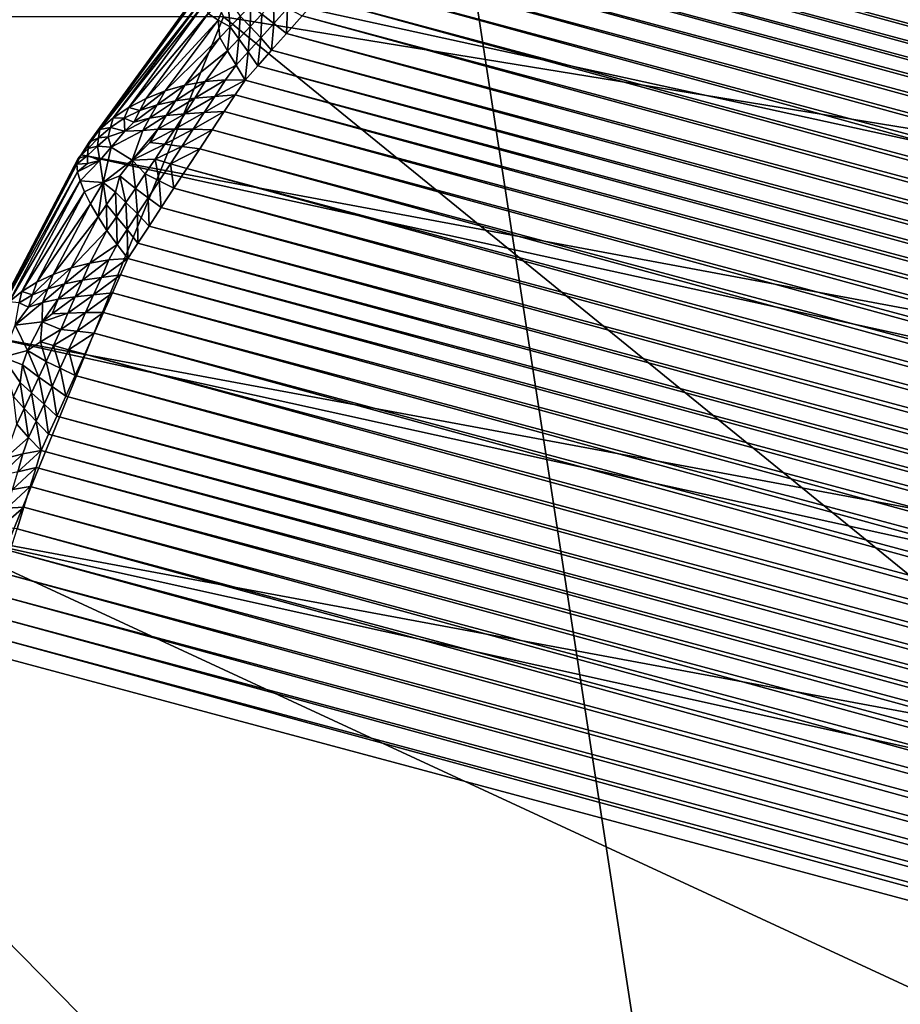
# Model space of a CAD drawing. Extents: x -0.7 to 0.7, y -0.35 to 0.35.
# Tile 67 of 226: x -0.53609 to -0.52951, y 0.20909 to 0.21644. Entities that reach past the tile are written whole.
import ezdxf

# ---------------------------------------------------------------- set-up
doc = ezdxf.new("R2010")
doc.units = 0

msp = doc.modelspace()

# ---------------------------------------------------------------- linework, layer by layer
for points in [[(-0.5154743, 0.2133568, 0.4370261), (-0.5116558, 0.225786, 0.4370126), (-0.5422043, 0.2320006, 0.4370109)], [(-0.5154743, 0.2133568, 0.4370261), (-0.5422043, 0.2320006, 0.4370109), (-0.5345671, 0.2164641, 0.4369878)], [(-0.5460228, 0.2195714, 0.4124978), (-0.5345671, 0.2288933, 0.4124964), (-0.5307486, 0.2040349, 0.4124719)], [(-0.5192928, 0.2071422, 0.4124523), (-0.5345671, 0.2288933, 0.4124964), (-0.5154743, 0.2226787, 0.4124949)], [(-0.5307486, 0.2040349, 0.4124719), (-0.5345671, 0.2288933, 0.4124964), (-0.5192928, 0.2071422, 0.4124523)], [(-0.4848692, 0.2106718, 0.3146917), (-0.5292299, 0.2205045, 0.0046948), (-0.5308188, 0.2198509, 0.0035146)], [(-0.5292299, 0.2205045, 0.0046948), (-0.5084698, 0.2138625, 0.0035146), (-0.5308188, 0.2198509, 0.0035146)], [(-0.4862601, 0.2099744, 0.3148949), (-0.5308188, 0.2198509, 0.0035146), (-0.5322827, 0.2190145, 0.0024797)], [(-0.5308188, 0.2198509, 0.0035146), (-0.5079818, 0.2125031, 0.0024797), (-0.5322827, 0.2190145, 0.0024797)], [(-0.4848692, 0.2106718, 0.3146917), (-0.5308188, 0.2198509, 0.0035146), (-0.4862601, 0.2099744, 0.3148949)], [(-0.5308188, 0.2198509, 0.0035146), (-0.5084698, 0.2138625, 0.0035146), (-0.5079818, 0.2125031, 0.0024797)], [(-0.5422043, 0.2071422, 0.4124814), (-0.5460228, 0.2195714, 0.4124978), (-0.5307486, 0.2040349, 0.4124719)], [(-0.5322827, 0.2190145, 0.0024797), (-0.5076475, 0.2114849, 0.002358), (-0.5330875, 0.218338, 0.0023365)], [(-0.4875504, 0.2090996, 0.3150731), (-0.5322827, 0.2190145, 0.0024797), (-0.5330875, 0.218338, 0.0023365)], [(-0.4862601, 0.2099744, 0.3148949), (-0.5322827, 0.2190145, 0.0024797), (-0.4875504, 0.2090996, 0.3150731)], [(-0.5322827, 0.2190145, 0.0024797), (-0.5079818, 0.2125031, 0.0024797), (-0.5076475, 0.2114849, 0.002358)], [(-0.5330875, 0.218338, 0.0023365), (-0.5347115, 0.2166993, 0.0017049), (-0.489743, 0.2068803, 0.3153427)], [(-0.5076569, 0.2114114, 0.0022363), (-0.5331777, 0.2182548, 0.0022571), (-0.5330875, 0.218338, 0.0023365)], [(-0.5076569, 0.2114114, 0.0022363), (-0.5330875, 0.218338, 0.0023365), (-0.5076475, 0.2114849, 0.002358)], [(-0.4875504, 0.2090996, 0.3150731), (-0.5330875, 0.218338, 0.0023365), (-0.488718, 0.2080623, 0.3152232)], [(-0.489743, 0.2068803, 0.3153427), (-0.488718, 0.2080623, 0.3152232), (-0.5330875, 0.218338, 0.0023365)], [(-0.5076838, 0.2113266, 0.0021092), (-0.5332521, 0.2181816, 0.0021342), (-0.5331777, 0.2182548, 0.0022571)], [(-0.5076838, 0.2113266, 0.0021092), (-0.5331777, 0.2182548, 0.0022571), (-0.5076569, 0.2114114, 0.0022363)], [(-0.5077275, 0.2112324, 0.0019796), (-0.5333164, 0.2180916, 0.0020073), (-0.5332521, 0.2181816, 0.0021342)], [(-0.5077275, 0.2112324, 0.0019796), (-0.5332521, 0.2181816, 0.0021342), (-0.5076838, 0.2113266, 0.0021092)], [(-0.507787, 0.2111312, 0.0018508), (-0.5333328, 0.2179912, 0.001842), (-0.5333164, 0.2180916, 0.0020073)], [(-0.507787, 0.2111312, 0.0018508), (-0.5333164, 0.2180916, 0.0020073), (-0.5077275, 0.2112324, 0.0019796)], [(-0.5078608, 0.2110255, 0.001726), (-0.5333649, 0.21787, 0.0017197), (-0.5333328, 0.2179912, 0.001842)], [(-0.5078608, 0.2110255, 0.001726), (-0.5333328, 0.2179912, 0.001842), (-0.507787, 0.2111312, 0.0018508)], [(-0.5079471, 0.2109179, 0.0016081), (-0.5333831, 0.2177405, 0.0016041), (-0.5333649, 0.21787, 0.0017197)], [(-0.5079471, 0.2109179, 0.0016081), (-0.5333649, 0.21787, 0.0017197), (-0.5078608, 0.2110255, 0.001726)], [(-0.5080437, 0.2108111, 0.0015003), (-0.5333871, 0.2176058, 0.001498), (-0.5333831, 0.2177405, 0.0016041)], [(-0.5080437, 0.2108111, 0.0015003), (-0.5333831, 0.2177405, 0.0016041), (-0.5079471, 0.2109179, 0.0016081)], [(-0.5081483, 0.2107077, 0.001405), (-0.5333768, 0.2174694, 0.001404), (-0.5333871, 0.2176058, 0.001498)], [(-0.5081483, 0.2107077, 0.001405), (-0.5333871, 0.2176058, 0.001498), (-0.5080437, 0.2108111, 0.0015003)], [(-0.5082583, 0.2106101, 0.0013247), (-0.5333524, 0.2173345, 0.0013244), (-0.5333768, 0.2174694, 0.001404)], [(-0.5082583, 0.2106101, 0.0013247), (-0.5333768, 0.2174694, 0.001404), (-0.5081483, 0.2107077, 0.001405)], [(-0.5083706, 0.2105177, 0.0012598), (-0.533317, 0.2172021, 0.0012598), (-0.5333524, 0.2173345, 0.0013244)], [(-0.5083706, 0.2105177, 0.0012598), (-0.5333524, 0.2173345, 0.0013244), (-0.5082583, 0.2106101, 0.0013247)], [(-0.508361, 0.2103915, 0.0012026), (-0.5334079, 0.2171028, 0.0012026), (-0.533317, 0.2172021, 0.0012598)], [(-0.508361, 0.2103915, 0.0012026), (-0.533317, 0.2172021, 0.0012598), (-0.5083706, 0.2105177, 0.0012598)], [(-0.5083504, 0.2102492, 0.0011405), (-0.5335101, 0.2169907, 0.0011405), (-0.5334079, 0.2171028, 0.0012026)], [(-0.5083504, 0.2102492, 0.0011405), (-0.5334079, 0.2171028, 0.0012026), (-0.508361, 0.2103915, 0.0012026)], [(-0.5083391, 0.2100942, 0.0010751), (-0.533621, 0.2168684, 0.0010751), (-0.5335101, 0.2169907, 0.0011405)], [(-0.5083391, 0.2100942, 0.0010751), (-0.5335101, 0.2169907, 0.0011405), (-0.5083504, 0.2102492, 0.0011405)], [(-0.5083274, 0.2099303, 0.0010082), (-0.5337379, 0.216739, 0.0010082), (-0.533621, 0.2168684, 0.0010751)], [(-0.5083274, 0.2099303, 0.0010082), (-0.533621, 0.2168684, 0.0010751), (-0.5083391, 0.2100942, 0.0010751)], [(-0.5083156, 0.2097617, 0.0009411), (-0.5338579, 0.2166057, 0.0009411), (-0.5337379, 0.216739, 0.0010082)], [(-0.5083156, 0.2097617, 0.0009411), (-0.5337379, 0.216739, 0.0010082), (-0.5083274, 0.2099303, 0.0010082)], [(-0.5347282, 0.2166888, 0.0015689), (-0.5356296, 0.2154322, 0.0011902), (-0.5347115, 0.2166993, 0.0017049)], [(-0.489743, 0.2068803, 0.3153427), (-0.5347115, 0.2166993, 0.0017049), (-0.5356296, 0.2154322, 0.0011902)], [(-0.5347282, 0.2166888, 0.0015689), (-0.5355696, 0.215529, 0.0010992), (-0.5356296, 0.2154322, 0.0011902)], [(-0.5347339, 0.2166624, 0.0014317), (-0.5355696, 0.215529, 0.0010992), (-0.5347282, 0.2166888, 0.0015689)], [(-0.5347339, 0.2166624, 0.0014317), (-0.5354897, 0.2156222, 0.0010115), (-0.5355696, 0.215529, 0.0010992)], [(-0.5346856, 0.2166461, 0.0012824), (-0.5354897, 0.2156222, 0.0010115), (-0.5347339, 0.2166624, 0.0014317)], [(-0.5346856, 0.2166461, 0.0012824), (-0.5353902, 0.2157089, 0.0009298), (-0.5354897, 0.2156222, 0.0010115)], [(-0.5347098, 0.216561, 0.0011669), (-0.5353902, 0.2157089, 0.0009298), (-0.5346856, 0.2166461, 0.0012824)], [(-0.5346068, 0.2164394, 0.0009473), (-0.5346814, 0.2164896, 0.0010453), (-0.5345362, 0.2166083, 0.0010593)], [(-0.5345176, 0.2163901, 0.000878), (-0.5346068, 0.2164394, 0.0009473), (-0.5345362, 0.2166083, 0.0010593)], [(-0.5345176, 0.2163901, 0.000878), (-0.5345362, 0.2166083, 0.0010593), (-0.5344406, 0.2164694, 0.0009148)], [(-0.5341893, 0.2164153, 0.0008582), (-0.5342808, 0.2164849, 0.0009023), (-0.5341922, 0.2165814, 0.0009467)], [(-0.5341893, 0.2164153, 0.0008582), (-0.5341922, 0.2165814, 0.0009467), (-0.5340877, 0.2165284, 0.0009113)], [(-0.508304, 0.2095923, 0.0008758), (-0.5339782, 0.2164717, 0.0008758), (-0.5338579, 0.2166057, 0.0009411)], [(-0.508304, 0.2095923, 0.0008758), (-0.5338579, 0.2166057, 0.0009411), (-0.5083156, 0.2097617, 0.0009411)], [(-0.5347098, 0.216561, 0.0011669), (-0.5352738, 0.2157871, 0.0008562), (-0.5353902, 0.2157089, 0.0009298)], [(-0.5346814, 0.2164896, 0.0010453), (-0.5352738, 0.2157871, 0.0008562), (-0.5347098, 0.216561, 0.0011669)], [(-0.5343673, 0.2163913, 0.0008582), (-0.5344406, 0.2164694, 0.0009148), (-0.5343623, 0.2165487, 0.0009493)], [(-0.5343673, 0.2163913, 0.0008582), (-0.5343623, 0.2165487, 0.0009493), (-0.5342808, 0.2164849, 0.0009023)], [(-0.5340956, 0.2163404, 0.0008137), (-0.5341893, 0.2164153, 0.0008582), (-0.5340877, 0.2165284, 0.0009113)], [(-0.5340956, 0.2163404, 0.0008137), (-0.5340877, 0.2165284, 0.0009113), (-0.5339782, 0.2164717, 0.0008758)], [(-0.5422043, 0.1978203, 0.436983), (-0.5345671, 0.2164641, 0.4369878), (-0.5460228, 0.2164641, 0.4369991)], [(-0.5422043, 0.1978203, 0.436983), (-0.5116558, 0.1978203, 0.4369946), (-0.5345671, 0.2164641, 0.4369878)], [(-0.5346814, 0.2164896, 0.0010453), (-0.5351442, 0.2158555, 0.0007915), (-0.5352738, 0.2157871, 0.0008562)], [(-0.5346068, 0.2164394, 0.0009473), (-0.5351442, 0.2158555, 0.0007915), (-0.5346814, 0.2164896, 0.0010453)], [(-0.5346068, 0.2164394, 0.0009473), (-0.5350029, 0.2159108, 0.0007391), (-0.5351442, 0.2158555, 0.0007915)], [(-0.534593, 0.2163113, 0.0008408), (-0.5350029, 0.2159108, 0.0007391), (-0.5346068, 0.2164394, 0.0009473)], [(-0.534593, 0.2163113, 0.0008408), (-0.5346068, 0.2164394, 0.0009473), (-0.5345176, 0.2163901, 0.000878)], [(-0.5116558, 0.1978203, 0.4369946), (-0.5154743, 0.2133568, 0.4370261), (-0.5345671, 0.2164641, 0.4369878)], [(-0.5344524, 0.2162997, 0.0008111), (-0.5345176, 0.2163901, 0.000878), (-0.5344406, 0.2164694, 0.0009148)], [(-0.5344524, 0.2162997, 0.0008111), (-0.5344406, 0.2164694, 0.0009148), (-0.5343673, 0.2163913, 0.0008582)], [(-0.5342871, 0.2163066, 0.0008072), (-0.5343673, 0.2163913, 0.0008582), (-0.5342808, 0.2164849, 0.0009023)], [(-0.5342871, 0.2163066, 0.0008072), (-0.5342808, 0.2164849, 0.0009023), (-0.5341893, 0.2164153, 0.0008582)], [(-0.5082928, 0.2094265, 0.0008137), (-0.5340956, 0.2163404, 0.0008137), (-0.5339782, 0.2164717, 0.0008758)], [(-0.5082928, 0.2094265, 0.0008137), (-0.5339782, 0.2164717, 0.0008758), (-0.508304, 0.2095923, 0.0008758)], [(-0.5345359, 0.2162096, 0.0007622), (-0.534593, 0.2163113, 0.0008408), (-0.5345176, 0.2163901, 0.000878)], [(-0.5345359, 0.2162096, 0.0007622), (-0.5345176, 0.2163901, 0.000878), (-0.5344524, 0.2162997, 0.0008111)], [(-0.5343812, 0.2162026, 0.0007557), (-0.5344524, 0.2162997, 0.0008111), (-0.5343673, 0.2163913, 0.0008582)], [(-0.5343812, 0.2162026, 0.0007557), (-0.5343673, 0.2163913, 0.0008582), (-0.5342871, 0.2163066, 0.0008072)], [(-0.5342073, 0.2162149, 0.0007564), (-0.5342871, 0.2163066, 0.0008072), (-0.5341893, 0.2164153, 0.0008582)], [(-0.5342073, 0.2162149, 0.0007564), (-0.5341893, 0.2164153, 0.0008582), (-0.5340956, 0.2163404, 0.0008137)], [(-0.534593, 0.2163113, 0.0008408), (-0.5348551, 0.2159534, 0.0006986), (-0.5350029, 0.2159108, 0.0007391)], [(-0.5345359, 0.2162096, 0.0007622), (-0.5348551, 0.2159534, 0.0006986), (-0.534593, 0.2163113, 0.0008408)], [(-0.534472, 0.2161028, 0.0007025), (-0.5345359, 0.2162096, 0.0007622), (-0.5344524, 0.2162997, 0.0008111)], [(-0.534472, 0.2161028, 0.0007025), (-0.5344524, 0.2162997, 0.0008111), (-0.5343812, 0.2162026, 0.0007557)], [(-0.5343107, 0.2160984, 0.0007053), (-0.5343812, 0.2162026, 0.0007557), (-0.5342871, 0.2163066, 0.0008072)], [(-0.5343107, 0.2160984, 0.0007053), (-0.5342871, 0.2163066, 0.0008072), (-0.5342073, 0.2162149, 0.0007564)], [(-0.5082824, 0.2092683, 0.0007564), (-0.5342073, 0.2162149, 0.0007564), (-0.5340956, 0.2163404, 0.0008137)], [(-0.5082824, 0.2092683, 0.0007564), (-0.5340956, 0.2163404, 0.0008137), (-0.5082928, 0.2094265, 0.0008137)], [(-0.5082729, 0.2091216, 0.0007053), (-0.5343107, 0.2160984, 0.0007053), (-0.5342073, 0.2162149, 0.0007564)], [(-0.5082729, 0.2091216, 0.0007053), (-0.5342073, 0.2162149, 0.0007564), (-0.5082824, 0.2092683, 0.0007564)], [(-0.5345359, 0.2162096, 0.0007622), (-0.5347035, 0.2159813, 0.0006718), (-0.5348551, 0.2159534, 0.0006986)], [(-0.534472, 0.2161028, 0.0007025), (-0.5347035, 0.2159813, 0.0006718), (-0.5345359, 0.2162096, 0.0007622)], [(-0.5344045, 0.2159918, 0.0006608), (-0.534472, 0.2161028, 0.0007025), (-0.5343812, 0.2162026, 0.0007557)], [(-0.5344045, 0.2159918, 0.0006608), (-0.5343812, 0.2162026, 0.0007557), (-0.5343107, 0.2160984, 0.0007053)], [(-0.534472, 0.2161028, 0.0007025), (-0.5345521, 0.2159938, 0.0006595), (-0.5347035, 0.2159813, 0.0006718)], [(-0.5344045, 0.2159918, 0.0006608), (-0.5345521, 0.2159938, 0.0006595), (-0.534472, 0.2161028, 0.0007025)], [(-0.5082648, 0.2089876, 0.0006608), (-0.5344045, 0.2159918, 0.0006608), (-0.5343107, 0.2160984, 0.0007053)], [(-0.5082648, 0.2089876, 0.0006608), (-0.5343107, 0.2160984, 0.0007053), (-0.5082729, 0.2091216, 0.0007053)], [(-0.5345521, 0.2159938, 0.0006595), (-0.5346304, 0.2158703, 0.0006277), (-0.5347801, 0.2158572, 0.0006416)], [(-0.5345521, 0.2159938, 0.0006595), (-0.5347801, 0.2158572, 0.0006416), (-0.5347035, 0.2159813, 0.0006718)], [(-0.5344045, 0.2159918, 0.0006608), (-0.5346304, 0.2158703, 0.0006277), (-0.5345521, 0.2159938, 0.0006595)], [(-0.5344045, 0.2159918, 0.0006608), (-0.5344779, 0.2158811, 0.0006196), (-0.5346304, 0.2158703, 0.0006277)], [(-0.5082698, 0.2088587, 0.0006196), (-0.5344779, 0.2158811, 0.0006196), (-0.5344045, 0.2159918, 0.0006608)], [(-0.5082698, 0.2088587, 0.0006196), (-0.5344045, 0.2159918, 0.0006608), (-0.5082648, 0.2089876, 0.0006608)], [(-0.5348551, 0.2159534, 0.0006986), (-0.5349249, 0.2158373, 0.0006643), (-0.535063, 0.215807, 0.0006965)], [(-0.5348551, 0.2159534, 0.0006986), (-0.535063, 0.215807, 0.0006965), (-0.5350029, 0.2159108, 0.0007391)], [(-0.5347035, 0.2159813, 0.0006718), (-0.5347801, 0.2158572, 0.0006416), (-0.5349249, 0.2158373, 0.0006643)], [(-0.5347035, 0.2159813, 0.0006718), (-0.5349249, 0.2158373, 0.0006643), (-0.5348551, 0.2159534, 0.0006986)], [(-0.5352738, 0.2157871, 0.0008562), (-0.5351442, 0.2158555, 0.0007915), (-0.5351927, 0.2157647, 0.0007372)], [(-0.5350029, 0.2159108, 0.0007391), (-0.535063, 0.215807, 0.0006965), (-0.5351927, 0.2157647, 0.0007372)], [(-0.5350029, 0.2159108, 0.0007391), (-0.5351927, 0.2157647, 0.0007372), (-0.5351442, 0.2158555, 0.0007915)], [(-0.5347801, 0.2158572, 0.0006416), (-0.5348563, 0.2157399, 0.0006037), (-0.5349936, 0.2157283, 0.0006244)], [(-0.5347801, 0.2158572, 0.0006416), (-0.5349936, 0.2157283, 0.0006244), (-0.5349249, 0.2158373, 0.0006643)], [(-0.5346304, 0.2158703, 0.0006277), (-0.5347105, 0.2157485, 0.0005882), (-0.5348563, 0.2157399, 0.0006037)], [(-0.5346304, 0.2158703, 0.0006277), (-0.5348563, 0.2157399, 0.0006037), (-0.5347801, 0.2158572, 0.0006416)], [(-0.5344779, 0.2158811, 0.0006196), (-0.5345604, 0.2157566, 0.0005755), (-0.5347105, 0.2157485, 0.0005882)], [(-0.5344779, 0.2158811, 0.0006196), (-0.5347105, 0.2157485, 0.0005882), (-0.5346304, 0.2158703, 0.0006277)], [(-0.5082756, 0.2087136, 0.0005755), (-0.5345604, 0.2157566, 0.0005755), (-0.5344779, 0.2158811, 0.0006196)], [(-0.5082756, 0.2087136, 0.0005755), (-0.5344779, 0.2158811, 0.0006196), (-0.5082698, 0.2088587, 0.0006196)], [(-0.5353902, 0.2157089, 0.0009298), (-0.5352738, 0.2157871, 0.0008562), (-0.5353082, 0.2157068, 0.0007889)], [(-0.5352738, 0.2157871, 0.0008562), (-0.5351927, 0.2157647, 0.0007372), (-0.5353082, 0.2157068, 0.0007889)], [(-0.535063, 0.215807, 0.0006965), (-0.5351205, 0.2157084, 0.0006515), (-0.5352365, 0.2156769, 0.0006842)], [(-0.535063, 0.215807, 0.0006965), (-0.5352365, 0.2156769, 0.0006842), (-0.5351927, 0.2157647, 0.0007372)], [(-0.5349249, 0.2158373, 0.0006643), (-0.5349936, 0.2157283, 0.0006244), (-0.5351205, 0.2157084, 0.0006515)], [(-0.5349249, 0.2158373, 0.0006643), (-0.5351205, 0.2157084, 0.0006515), (-0.535063, 0.215807, 0.0006965)], [(-0.5354897, 0.2156222, 0.0010115), (-0.5353902, 0.2157089, 0.0009298), (-0.5354111, 0.2156382, 0.0008484)], [(-0.5353902, 0.2157089, 0.0009298), (-0.5353082, 0.2157068, 0.0007889), (-0.5354111, 0.2156382, 0.0008484)], [(-0.5354111, 0.2156382, 0.0008484), (-0.5353082, 0.2157068, 0.0007889), (-0.5353049, 0.2156113, 0.0006796)], [(-0.5353082, 0.2157068, 0.0007889), (-0.5351927, 0.2157647, 0.0007372), (-0.5352365, 0.2156769, 0.0006842)], [(-0.5353082, 0.2157068, 0.0007889), (-0.5352365, 0.2156769, 0.0006842), (-0.5353049, 0.2156113, 0.0006796)], [(-0.5351205, 0.2157084, 0.0006515), (-0.5351703, 0.2156161, 0.0006083), (-0.5353049, 0.2156113, 0.0006796)], [(-0.5351205, 0.2157084, 0.0006515), (-0.5353049, 0.2156113, 0.0006796), (-0.5352365, 0.2156769, 0.0006842)], [(-0.5349936, 0.2157283, 0.0006244), (-0.5350575, 0.2156248, 0.0005839), (-0.5351703, 0.2156161, 0.0006083)], [(-0.5349936, 0.2157283, 0.0006244), (-0.5351703, 0.2156161, 0.0006083), (-0.5351205, 0.2157084, 0.0006515)], [(-0.5348563, 0.2157399, 0.0006037), (-0.5349311, 0.2156259, 0.000563), (-0.5350575, 0.2156248, 0.0005839)], [(-0.5348563, 0.2157399, 0.0006037), (-0.5350575, 0.2156248, 0.0005839), (-0.5349936, 0.2157283, 0.0006244)], [(-0.5347105, 0.2157485, 0.0005882), (-0.5347931, 0.2156242, 0.0005455), (-0.5349311, 0.2156259, 0.000563)], [(-0.5347105, 0.2157485, 0.0005882), (-0.5349311, 0.2156259, 0.000563), (-0.5348563, 0.2157399, 0.0006037)], [(-0.5345604, 0.2157566, 0.0005755), (-0.5346499, 0.2156211, 0.0005298), (-0.5347931, 0.2156242, 0.0005455)], [(-0.5345604, 0.2157566, 0.0005755), (-0.5347931, 0.2156242, 0.0005455), (-0.5347105, 0.2157485, 0.0005882)], [(-0.508282, 0.2085558, 0.0005298), (-0.5346499, 0.2156211, 0.0005298), (-0.5345604, 0.2157566, 0.0005755)], [(-0.508282, 0.2085558, 0.0005298), (-0.5345604, 0.2157566, 0.0005755), (-0.5082756, 0.2087136, 0.0005755)], [(-0.5354897, 0.2156222, 0.0010115), (-0.5354111, 0.2156382, 0.0008484), (-0.5354997, 0.2155611, 0.0009148)], [(-0.5354997, 0.2155611, 0.0009148), (-0.5354111, 0.2156382, 0.0008484), (-0.5354289, 0.2155676, 0.0007693)], [(-0.5354111, 0.2156382, 0.0008484), (-0.5353049, 0.2156113, 0.0006796), (-0.5354289, 0.2155676, 0.0007693)], [(-0.5350575, 0.2156248, 0.0005839), (-0.5351177, 0.2155254, 0.0005461), (-0.535249, 0.2153945, 0.0005143)], [(-0.5350575, 0.2156248, 0.0005839), (-0.535249, 0.2153945, 0.0005143), (-0.5351703, 0.2156161, 0.0006083)], [(-0.5349311, 0.2156259, 0.000563), (-0.5350049, 0.2155125, 0.0005233), (-0.5351177, 0.2155254, 0.0005461)], [(-0.5349311, 0.2156259, 0.000563), (-0.5351177, 0.2155254, 0.0005461), (-0.5350575, 0.2156248, 0.0005839)], [(-0.5347931, 0.2156242, 0.0005455), (-0.5350049, 0.2155125, 0.0005233), (-0.5349311, 0.2156259, 0.000563)], [(-0.5347931, 0.2156242, 0.0005455), (-0.5348777, 0.2154962, 0.0005028), (-0.5350049, 0.2155125, 0.0005233)], [(-0.5346499, 0.2156211, 0.0005298), (-0.5348777, 0.2154962, 0.0005028), (-0.5347931, 0.2156242, 0.0005455)], [(-0.5355696, 0.215529, 0.0010992), (-0.5354997, 0.2155611, 0.0009148), (-0.5355772, 0.215481, 0.0009857)], [(-0.5355772, 0.215481, 0.0009857), (-0.5354997, 0.2155611, 0.0009148), (-0.5355088, 0.2154989, 0.0008197)], [(-0.5355696, 0.215529, 0.0010992), (-0.5354897, 0.2156222, 0.0010115), (-0.5354997, 0.2155611, 0.0009148)], [(-0.5354997, 0.2155611, 0.0009148), (-0.5354289, 0.2155676, 0.0007693), (-0.5355088, 0.2154989, 0.0008197)], [(-0.5355088, 0.2154989, 0.0008197), (-0.5354289, 0.2155676, 0.0007693), (-0.535405, 0.2154914, 0.000652)], [(-0.5354289, 0.2155676, 0.0007693), (-0.5353049, 0.2156113, 0.0006796), (-0.535405, 0.2154914, 0.000652)], [(-0.5351703, 0.2156161, 0.0006083), (-0.535249, 0.2153945, 0.0005143), (-0.535405, 0.2154914, 0.000652)], [(-0.5351703, 0.2156161, 0.0006083), (-0.535405, 0.2154914, 0.000652), (-0.5353049, 0.2156113, 0.0006796)], [(-0.5346499, 0.2156211, 0.0005298), (-0.5347442, 0.2154779, 0.0004836), (-0.5348777, 0.2154962, 0.0005028)], [(-0.5082889, 0.2083893, 0.0004836), (-0.5347442, 0.2154779, 0.0004836), (-0.5346499, 0.2156211, 0.0005298)], [(-0.5082889, 0.2083893, 0.0004836), (-0.5346499, 0.2156211, 0.0005298), (-0.508282, 0.2085558, 0.0005298)], [(-0.5356296, 0.2154322, 0.0011902), (-0.5355772, 0.215481, 0.0009857), (-0.535652, 0.2154052, 0.0010583)], [(-0.535652, 0.2154052, 0.0010583), (-0.5355772, 0.215481, 0.0009857), (-0.5355836, 0.2154286, 0.0008735)], [(-0.5356296, 0.2154322, 0.0011902), (-0.5355696, 0.215529, 0.0010992), (-0.5355772, 0.215481, 0.0009857)], [(-0.5355772, 0.215481, 0.0009857), (-0.5355088, 0.2154989, 0.0008197), (-0.5355836, 0.2154286, 0.0008735)], [(-0.5355836, 0.2154286, 0.0008735), (-0.5355088, 0.2154989, 0.0008197), (-0.5354897, 0.21539, 0.0006499)], [(-0.5355088, 0.2154989, 0.0008197), (-0.535405, 0.2154914, 0.000652), (-0.5354897, 0.21539, 0.0006499)], [(-0.5354658, 0.2152264, 0.0005123), (-0.5354897, 0.21539, 0.0006499), (-0.535405, 0.2154914, 0.000652)], [(-0.5354658, 0.2152264, 0.0005123), (-0.535405, 0.2154914, 0.000652), (-0.535249, 0.2153945, 0.0005143)], [(-0.5350049, 0.2155125, 0.0005233), (-0.535249, 0.2153945, 0.0005143), (-0.5351177, 0.2155254, 0.0005461)], [(-0.5350049, 0.2155125, 0.0005233), (-0.5350782, 0.2154002, 0.0004865), (-0.535249, 0.2153945, 0.0005143)], [(-0.5348777, 0.2154962, 0.0005028), (-0.5350782, 0.2154002, 0.0004865), (-0.5350049, 0.2155125, 0.0005233)], [(-0.5348777, 0.2154962, 0.0005028), (-0.534963, 0.2153668, 0.0004618), (-0.5350782, 0.2154002, 0.0004865)], [(-0.5347442, 0.2154779, 0.0004836), (-0.534963, 0.2153668, 0.0004618), (-0.5348777, 0.2154962, 0.0005028)], [(-0.5347442, 0.2154779, 0.0004836), (-0.534841, 0.2153308, 0.0004379), (-0.534963, 0.2153668, 0.0004618)], [(-0.5082961, 0.2082181, 0.0004379), (-0.534841, 0.2153308, 0.0004379), (-0.5347442, 0.2154779, 0.0004836)], [(-0.5082961, 0.2082181, 0.0004379), (-0.5347442, 0.2154779, 0.0004836), (-0.5082889, 0.2083893, 0.0004836)], [(-0.535652, 0.2154052, 0.0010583), (-0.5363392, 0.2140793, 0.0008816), (-0.5356296, 0.2154322, 0.0011902)], [(-0.4906078, 0.2055738, 0.3154296), (-0.5356296, 0.2154322, 0.0011902), (-0.5363392, 0.2140793, 0.0008816)], [(-0.535652, 0.2154052, 0.0010583), (-0.536302, 0.2141672, 0.0007768), (-0.5363392, 0.2140793, 0.0008816)], [(-0.5356615, 0.2153637, 0.0009272), (-0.536302, 0.2141672, 0.0007768), (-0.535652, 0.2154052, 0.0010583)], [(-0.535652, 0.2154052, 0.0010583), (-0.5355836, 0.2154286, 0.0008735), (-0.5356615, 0.2153637, 0.0009272)], [(-0.5356615, 0.2153637, 0.0009272), (-0.5355836, 0.2154286, 0.0008735), (-0.5355836, 0.2153693, 0.0007646)], [(-0.489743, 0.2068803, 0.3153427), (-0.5356296, 0.2154322, 0.0011902), (-0.4906078, 0.2055738, 0.3154296)], [(-0.5355836, 0.2154286, 0.0008735), (-0.5354897, 0.21539, 0.0006499), (-0.5355836, 0.2153693, 0.0007646)], [(-0.5356615, 0.2153637, 0.0009272), (-0.5362449, 0.2142534, 0.0006755), (-0.536302, 0.2141672, 0.0007768)], [(-0.5356568, 0.2153075, 0.0008002), (-0.5362449, 0.2142534, 0.0006755), (-0.5356615, 0.2153637, 0.0009272)], [(-0.5356615, 0.2153637, 0.0009272), (-0.5355836, 0.2153693, 0.0007646), (-0.5356568, 0.2153075, 0.0008002)], [(-0.5356568, 0.2153075, 0.0008002), (-0.5355836, 0.2153693, 0.0007646), (-0.5354897, 0.21539, 0.0006499)], [(-0.5356568, 0.2153075, 0.0008002), (-0.5354897, 0.21539, 0.0006499), (-0.5356377, 0.215238, 0.0006805)], [(-0.5356377, 0.215238, 0.0006805), (-0.5354897, 0.21539, 0.0006499), (-0.5354658, 0.2152264, 0.0005123)], [(-0.535249, 0.2153945, 0.0005143), (-0.5353419, 0.2152759, 0.000488), (-0.5354658, 0.2152264, 0.0005123)], [(-0.5352241, 0.2151821, 0.0004255), (-0.5353419, 0.2152759, 0.000488), (-0.535249, 0.2153945, 0.0005143)], [(-0.5351515, 0.2152902, 0.0004549), (-0.535249, 0.2153945, 0.0005143), (-0.5350782, 0.2154002, 0.0004865)], [(-0.5352241, 0.2151821, 0.0004255), (-0.535249, 0.2153945, 0.0005143), (-0.5351515, 0.2152902, 0.0004549)], [(-0.5350474, 0.2152386, 0.0004243), (-0.5351515, 0.2152902, 0.0004549), (-0.5350782, 0.2154002, 0.0004865)], [(-0.5350474, 0.2152386, 0.0004243), (-0.5350782, 0.2154002, 0.0004865), (-0.534963, 0.2153668, 0.0004618)], [(-0.534938, 0.2151831, 0.000394), (-0.5350474, 0.2152386, 0.0004243), (-0.534963, 0.2153668, 0.0004618)], [(-0.534938, 0.2151831, 0.000394), (-0.534963, 0.2153668, 0.0004618), (-0.534841, 0.2153308, 0.0004379)], [(-0.5083034, 0.2080464, 0.000394), (-0.534938, 0.2151831, 0.000394), (-0.534841, 0.2153308, 0.0004379)], [(-0.5083034, 0.2080464, 0.000394), (-0.534841, 0.2153308, 0.0004379), (-0.5082961, 0.2082181, 0.0004379)], [(-0.5356568, 0.2153075, 0.0008002), (-0.5361678, 0.2143358, 0.0005806), (-0.5362449, 0.2142534, 0.0006755)], [(-0.5356377, 0.215238, 0.0006805), (-0.5361678, 0.2143358, 0.0005806), (-0.5356568, 0.2153075, 0.0008002)], [(-0.5353743, 0.2151544, 0.0004427), (-0.5354658, 0.2152264, 0.0005123), (-0.5353419, 0.2152759, 0.000488)], [(-0.5352958, 0.2150761, 0.0003959), (-0.5353743, 0.2151544, 0.0004427), (-0.5353419, 0.2152759, 0.000488)], [(-0.5352958, 0.2150761, 0.0003959), (-0.5353419, 0.2152759, 0.000488), (-0.5352241, 0.2151821, 0.0004255)], [(-0.5351298, 0.2151132, 0.0003892), (-0.5352241, 0.2151821, 0.0004255), (-0.5351515, 0.2152902, 0.0004549)], [(-0.5351298, 0.2151132, 0.0003892), (-0.5351515, 0.2152902, 0.0004549), (-0.5350474, 0.2152386, 0.0004243)], [(-0.5356377, 0.215238, 0.0006805), (-0.5360726, 0.2144122, 0.0004945), (-0.5361678, 0.2143358, 0.0005806)], [(-0.5356061, 0.2151577, 0.0005703), (-0.5360726, 0.2144122, 0.0004945), (-0.5356377, 0.215238, 0.0006805)], [(-0.5356377, 0.215238, 0.0006805), (-0.5354658, 0.2152264, 0.0005123), (-0.5356061, 0.2151577, 0.0005703)], [(-0.5355606, 0.2150671, 0.000474), (-0.5356061, 0.2151577, 0.0005703), (-0.5354658, 0.2152264, 0.0005123)], [(-0.5355042, 0.2149699, 0.0003922), (-0.5355606, 0.2150671, 0.000474), (-0.5354658, 0.2152264, 0.0005123)], [(-0.5355042, 0.2149699, 0.0003922), (-0.5354658, 0.2152264, 0.0005123), (-0.53544, 0.2150622, 0.0004177)], [(-0.53544, 0.2150622, 0.0004177), (-0.5354658, 0.2152264, 0.0005123), (-0.5353743, 0.2151544, 0.0004427)], [(-0.5352096, 0.2149922, 0.0003552), (-0.5352958, 0.2150761, 0.0003959), (-0.5352241, 0.2151821, 0.0004255)], [(-0.5352096, 0.2149922, 0.0003552), (-0.5352241, 0.2151821, 0.0004255), (-0.5351298, 0.2151132, 0.0003892)], [(-0.5350326, 0.2150387, 0.0003529), (-0.5351298, 0.2151132, 0.0003892), (-0.5350474, 0.2152386, 0.0004243)], [(-0.5350326, 0.2150387, 0.0003529), (-0.5350474, 0.2152386, 0.0004243), (-0.534938, 0.2151831, 0.000394)], [(-0.5083106, 0.2078786, 0.0003528), (-0.5350326, 0.2150387, 0.0003529), (-0.534938, 0.2151831, 0.000394)], [(-0.5083106, 0.2078786, 0.0003528), (-0.534938, 0.2151831, 0.000394), (-0.5083034, 0.2080464, 0.000394)], [(-0.5356061, 0.2151577, 0.0005703), (-0.5359626, 0.2144813, 0.0004185), (-0.5360726, 0.2144122, 0.0004945)], [(-0.5355606, 0.2150671, 0.000474), (-0.5359626, 0.2144813, 0.0004185), (-0.5356061, 0.2151577, 0.0005703)], [(-0.5353671, 0.2149714, 0.0003629), (-0.53544, 0.2150622, 0.0004177), (-0.5353743, 0.2151544, 0.0004427)], [(-0.5353671, 0.2149714, 0.0003629), (-0.5353743, 0.2151544, 0.0004427), (-0.5352958, 0.2150761, 0.0003959)], [(-0.5351227, 0.214901, 0.0003155), (-0.5352096, 0.2149922, 0.0003552), (-0.5351298, 0.2151132, 0.0003892)], [(-0.5351227, 0.214901, 0.0003155), (-0.5351298, 0.2151132, 0.0003892), (-0.5350326, 0.2150387, 0.0003529)], [(-0.5355606, 0.2150671, 0.000474), (-0.5358386, 0.2145401, 0.0003562), (-0.5359626, 0.2144813, 0.0004185)], [(-0.5355042, 0.2149699, 0.0003922), (-0.5358386, 0.2145401, 0.0003562), (-0.5355606, 0.2150671, 0.000474)], [(-0.5354375, 0.2148678, 0.0003277), (-0.5355042, 0.2149699, 0.0003922), (-0.53544, 0.2150622, 0.0004177)], [(-0.5354375, 0.2148678, 0.0003277), (-0.53544, 0.2150622, 0.0004177), (-0.5353671, 0.2149714, 0.0003629)], [(-0.535287, 0.2148758, 0.00032), (-0.5353671, 0.2149714, 0.0003629), (-0.5352958, 0.2150761, 0.0003959)], [(-0.535287, 0.2148758, 0.00032), (-0.5352958, 0.2150761, 0.0003959), (-0.5352096, 0.2149922, 0.0003552)], [(-0.5083176, 0.2077186, 0.0003155), (-0.5351227, 0.214901, 0.0003155), (-0.5350326, 0.2150387, 0.0003529)], [(-0.5083176, 0.2077186, 0.0003155), (-0.5350326, 0.2150387, 0.0003529), (-0.5083106, 0.2078786, 0.0003528)], [(-0.5355042, 0.2149699, 0.0003922), (-0.5357056, 0.2145886, 0.0003072), (-0.5358386, 0.2145401, 0.0003562)], [(-0.5354375, 0.2148678, 0.0003277), (-0.5357056, 0.2145886, 0.0003072), (-0.5355042, 0.2149699, 0.0003922)], [(-0.5353621, 0.2147634, 0.0002825), (-0.5354375, 0.2148678, 0.0003277), (-0.5353671, 0.2149714, 0.0003629)], [(-0.5353621, 0.2147634, 0.0002825), (-0.5353671, 0.2149714, 0.0003629), (-0.535287, 0.2148758, 0.00032)], [(-0.535206, 0.2147735, 0.000283), (-0.535287, 0.2148758, 0.00032), (-0.5352096, 0.2149922, 0.0003552)], [(-0.535206, 0.2147735, 0.000283), (-0.5352096, 0.2149922, 0.0003552), (-0.5351227, 0.214901, 0.0003155)], [(-0.5083242, 0.2075705, 0.000283), (-0.535206, 0.2147735, 0.000283), (-0.5351227, 0.214901, 0.0003155)], [(-0.5083242, 0.2075705, 0.000283), (-0.5351227, 0.214901, 0.0003155), (-0.5083176, 0.2077186, 0.0003155)], [(-0.5354375, 0.2148678, 0.0003277), (-0.5355659, 0.2146249, 0.0002739), (-0.5357056, 0.2145886, 0.0003072)], [(-0.5353621, 0.2147634, 0.0002825), (-0.5355659, 0.2146249, 0.0002739), (-0.5354375, 0.2148678, 0.0003277)], [(-0.5352809, 0.2146581, 0.0002556), (-0.5353621, 0.2147634, 0.0002825), (-0.535287, 0.2148758, 0.00032)], [(-0.5352809, 0.2146581, 0.0002556), (-0.535287, 0.2148758, 0.00032), (-0.535206, 0.2147735, 0.000283)], [(-0.5353621, 0.2147634, 0.0002825), (-0.5354232, 0.2146478, 0.000257), (-0.5355659, 0.2146249, 0.0002739)], [(-0.5352809, 0.2146581, 0.0002556), (-0.5354232, 0.2146478, 0.000257), (-0.5353621, 0.2147634, 0.0002825)], [(-0.5083303, 0.2074367, 0.0002556), (-0.5352809, 0.2146581, 0.0002556), (-0.535206, 0.2147735, 0.000283)], [(-0.5083303, 0.2074367, 0.0002556), (-0.535206, 0.2147735, 0.000283), (-0.5083242, 0.2075705, 0.000283)], [(-0.5355659, 0.2146249, 0.0002739), (-0.5356194, 0.2144959, 0.0002629), (-0.5357536, 0.2144688, 0.0002913)], [(-0.5355659, 0.2146249, 0.0002739), (-0.5357536, 0.2144688, 0.0002913), (-0.5357056, 0.2145886, 0.0003072)], [(-0.5354232, 0.2146478, 0.000257), (-0.5354791, 0.2145175, 0.000244), (-0.5356194, 0.2144959, 0.0002629)], [(-0.5354232, 0.2146478, 0.000257), (-0.5356194, 0.2144959, 0.0002629), (-0.5355659, 0.2146249, 0.0002739)], [(-0.5352809, 0.2146581, 0.0002556), (-0.5353354, 0.214538, 0.0002312), (-0.5354791, 0.2145175, 0.000244)], [(-0.5352809, 0.2146581, 0.0002556), (-0.5354791, 0.2145175, 0.000244), (-0.5354232, 0.2146478, 0.000257)], [(-0.5083501, 0.2073073, 0.0002312), (-0.5353354, 0.214538, 0.0002312), (-0.5352809, 0.2146581, 0.0002556)], [(-0.5083501, 0.2073073, 0.0002312), (-0.5352809, 0.2146581, 0.0002556), (-0.5083303, 0.2074367, 0.0002556)], [(-0.5358386, 0.2145401, 0.0003562), (-0.5358794, 0.2144328, 0.0003303), (-0.5359948, 0.2143863, 0.0003791)], [(-0.5358386, 0.2145401, 0.0003562), (-0.5359948, 0.2143863, 0.0003791), (-0.5359626, 0.2144813, 0.0004185)], [(-0.5357056, 0.2145886, 0.0003072), (-0.5357536, 0.2144688, 0.0002913), (-0.5358794, 0.2144328, 0.0003303)], [(-0.5357056, 0.2145886, 0.0003072), (-0.5358794, 0.2144328, 0.0003303), (-0.5358386, 0.2145401, 0.0003562)], [(-0.5353354, 0.214538, 0.0002312), (-0.5353964, 0.214403, 0.0002059), (-0.5355375, 0.2143877, 0.0002232)], [(-0.5353354, 0.214538, 0.0002312), (-0.5355375, 0.2143877, 0.0002232), (-0.5354791, 0.2145175, 0.000244)], [(-0.5083723, 0.2071619, 0.0002059), (-0.5353964, 0.214403, 0.0002059), (-0.5353354, 0.214538, 0.0002312)], [(-0.5083723, 0.2071619, 0.0002059), (-0.5353354, 0.214538, 0.0002312), (-0.5083501, 0.2073073, 0.0002312)], [(-0.5360726, 0.2144122, 0.0004945), (-0.5359626, 0.2144813, 0.0004185), (-0.5359948, 0.2143863, 0.0003791)], [(-0.5357536, 0.2144688, 0.0002913), (-0.5358022, 0.2143546, 0.0002687), (-0.535919, 0.2143298, 0.0003011)], [(-0.5357536, 0.2144688, 0.0002913), (-0.535919, 0.2143298, 0.0003011), (-0.5358794, 0.2144328, 0.0003303)], [(-0.5356194, 0.2144959, 0.0002629), (-0.5356742, 0.2143722, 0.0002433), (-0.5358022, 0.2143546, 0.0002687)], [(-0.5356194, 0.2144959, 0.0002629), (-0.5358022, 0.2143546, 0.0002687), (-0.5357536, 0.2144688, 0.0002913)], [(-0.5354791, 0.2145175, 0.000244), (-0.5355375, 0.2143877, 0.0002232), (-0.5356742, 0.2143722, 0.0002433)], [(-0.5354791, 0.2145175, 0.000244), (-0.5356742, 0.2143722, 0.0002433), (-0.5356194, 0.2144959, 0.0002629)], [(-0.5361678, 0.2143358, 0.0005806), (-0.5360726, 0.2144122, 0.0004945), (-0.536094, 0.2143264, 0.0004407)], [(-0.5360726, 0.2144122, 0.0004945), (-0.5359948, 0.2143863, 0.0003791), (-0.536094, 0.2143264, 0.0004407)], [(-0.536094, 0.2143264, 0.0004407), (-0.5359948, 0.2143863, 0.0003791), (-0.5360234, 0.214294, 0.0003406)], [(-0.5358794, 0.2144328, 0.0003303), (-0.535919, 0.2143298, 0.0003011), (-0.5360234, 0.214294, 0.0003406)], [(-0.5358794, 0.2144328, 0.0003303), (-0.5360234, 0.214294, 0.0003406), (-0.5359948, 0.2143863, 0.0003791)], [(-0.5356742, 0.2143722, 0.0002433), (-0.5357286, 0.214251, 0.0002204), (-0.5358476, 0.2142453, 0.0002445)], [(-0.5356742, 0.2143722, 0.0002433), (-0.5358476, 0.2142453, 0.0002445), (-0.5358022, 0.2143546, 0.0002687)], [(-0.5355375, 0.2143877, 0.0002232), (-0.5355983, 0.2142543, 0.0001996), (-0.5357286, 0.214251, 0.0002204)], [(-0.5355375, 0.2143877, 0.0002232), (-0.5357286, 0.214251, 0.0002204), (-0.5356742, 0.2143722, 0.0002433)], [(-0.5353964, 0.214403, 0.0002059), (-0.5354626, 0.2142564, 0.0001806), (-0.5355983, 0.2142543, 0.0001996)], [(-0.5353964, 0.214403, 0.0002059), (-0.5355983, 0.2142543, 0.0001996), (-0.5355375, 0.2143877, 0.0002232)], [(-0.5083965, 0.2070041, 0.0001806), (-0.5354626, 0.2142564, 0.0001806), (-0.5353964, 0.214403, 0.0002059)], [(-0.5083965, 0.2070041, 0.0001806), (-0.5353964, 0.214403, 0.0002059), (-0.5083723, 0.2071619, 0.0002059)], [(-0.535919, 0.2143298, 0.0003011), (-0.5359216, 0.2141858, 0.0002474), (-0.5361224, 0.2141615, 0.0003403)], [(-0.535919, 0.2143298, 0.0003011), (-0.5361224, 0.2141615, 0.0003403), (-0.5360234, 0.214294, 0.0003406)], [(-0.536094, 0.2143264, 0.0004407), (-0.5360234, 0.214294, 0.0003406), (-0.5361224, 0.2141615, 0.0003403)], [(-0.5358022, 0.2143546, 0.0002687), (-0.5358476, 0.2142453, 0.0002445), (-0.5359216, 0.2141858, 0.0002474)], [(-0.5358022, 0.2143546, 0.0002687), (-0.5359216, 0.2141858, 0.0002474), (-0.535919, 0.2143298, 0.0003011)], [(-0.5357286, 0.214251, 0.0002204), (-0.5357825, 0.2141296, 0.0001982), (-0.5359216, 0.2141858, 0.0002474)], [(-0.5357286, 0.214251, 0.0002204), (-0.5359216, 0.2141858, 0.0002474), (-0.5358476, 0.2142453, 0.0002445)], [(-0.5355983, 0.2142543, 0.0001996), (-0.5356606, 0.2141167, 0.0001765), (-0.5357825, 0.2141296, 0.0001982)], [(-0.5355983, 0.2142543, 0.0001996), (-0.5357825, 0.2141296, 0.0001982), (-0.5357286, 0.214251, 0.0002204)], [(-0.5354626, 0.2142564, 0.0001806), (-0.5355324, 0.2141019, 0.000156), (-0.5356606, 0.2141167, 0.0001765)], [(-0.5354626, 0.2142564, 0.0001806), (-0.5356606, 0.2141167, 0.0001765), (-0.5355983, 0.2142543, 0.0001996)], [(-0.508422, 0.2068377, 0.000156), (-0.5355324, 0.2141019, 0.000156), (-0.5354626, 0.2142564, 0.0001806)], [(-0.508422, 0.2068377, 0.000156), (-0.5354626, 0.2142564, 0.0001806), (-0.5083965, 0.2070041, 0.0001806)], [(-0.5362159, 0.2139221, 0.0003168), (-0.5361224, 0.2141615, 0.0003403), (-0.5360323, 0.2139723, 0.0002196)], [(-0.5359216, 0.2141858, 0.0002474), (-0.5360323, 0.2139723, 0.0002196), (-0.5361224, 0.2141615, 0.0003403)], [(-0.5359216, 0.2141858, 0.0002474), (-0.5359345, 0.2140359, 0.0002039), (-0.5360323, 0.2139723, 0.0002196)], [(-0.5357825, 0.2141296, 0.0001982), (-0.5359345, 0.2140359, 0.0002039), (-0.5359216, 0.2141858, 0.0002474)], [(-0.4912977, 0.2041652, 0.3154823), (-0.5363392, 0.2140793, 0.0008816), (-0.5368429, 0.2126417, 0.0007774)], [(-0.4906078, 0.2055738, 0.3154296), (-0.5363392, 0.2140793, 0.0008816), (-0.4912977, 0.2041652, 0.3154823)], [(-0.5357825, 0.2141296, 0.0001982), (-0.5358365, 0.2140087, 0.0001785), (-0.5359345, 0.2140359, 0.0002039)], [(-0.5356606, 0.2141167, 0.0001765), (-0.5358365, 0.2140087, 0.0001785), (-0.5357825, 0.2141296, 0.0001982)], [(-0.5356606, 0.2141167, 0.0001765), (-0.5357236, 0.2139773, 0.000155), (-0.5358365, 0.2140087, 0.0001785)], [(-0.5355324, 0.2141019, 0.000156), (-0.5357236, 0.2139773, 0.000155), (-0.5356606, 0.2141167, 0.0001765)], [(-0.5355324, 0.2141019, 0.000156), (-0.5356039, 0.2139433, 0.0001324), (-0.5357236, 0.2139773, 0.000155)], [(-0.5084482, 0.2066669, 0.0001324), (-0.5356039, 0.2139433, 0.0001324), (-0.5355324, 0.2141019, 0.000156)], [(-0.5084482, 0.2066669, 0.0001324), (-0.5355324, 0.2141019, 0.000156), (-0.508422, 0.2068377, 0.000156)], [(-0.5358911, 0.2138894, 0.0001636), (-0.5360323, 0.2139723, 0.0002196), (-0.5359345, 0.2140359, 0.0002039)], [(-0.5358911, 0.2138894, 0.0001636), (-0.5359345, 0.2140359, 0.0002039), (-0.5358365, 0.2140087, 0.0001785)], [(-0.535786, 0.2138389, 0.000137), (-0.5358911, 0.2138894, 0.0001636), (-0.5358365, 0.2140087, 0.0001785)], [(-0.535786, 0.2138389, 0.000137), (-0.5358365, 0.2140087, 0.0001785), (-0.5357236, 0.2139773, 0.000155)], [(-0.5362159, 0.2139221, 0.0003168), (-0.5360323, 0.2139723, 0.0002196), (-0.5360694, 0.2138653, 0.0002034)], [(-0.5359458, 0.2137713, 0.0001505), (-0.5360694, 0.2138653, 0.0002034), (-0.5360323, 0.2139723, 0.0002196)], [(-0.5359458, 0.2137713, 0.0001505), (-0.5360323, 0.2139723, 0.0002196), (-0.5358911, 0.2138894, 0.0001636)], [(-0.5356755, 0.2137845, 0.0001108), (-0.535786, 0.2138389, 0.000137), (-0.5357236, 0.2139773, 0.000155)], [(-0.5356755, 0.2137845, 0.0001108), (-0.5357236, 0.2139773, 0.000155), (-0.5356039, 0.2139433, 0.0001324)], [(-0.5084745, 0.2064959, 0.0001108), (-0.5356755, 0.2137845, 0.0001108), (-0.5356039, 0.2139433, 0.0001324)], [(-0.5084745, 0.2064959, 0.0001108), (-0.5356039, 0.2139433, 0.0001324), (-0.5084482, 0.2066669, 0.0001324)], [(-0.5361368, 0.213628, 0.0001637), (-0.5362159, 0.2139221, 0.0003168), (-0.5360853, 0.2137326, 0.000175)], [(-0.5360853, 0.2137326, 0.000175), (-0.5362159, 0.2139221, 0.0003168), (-0.5360694, 0.2138653, 0.0002034)], [(-0.5360004, 0.2136543, 0.0001367), (-0.5360853, 0.2137326, 0.000175), (-0.5360694, 0.2138653, 0.0002034)], [(-0.5360004, 0.2136543, 0.0001367), (-0.5360694, 0.2138653, 0.0002034), (-0.5359458, 0.2137713, 0.0001505)], [(-0.5358474, 0.2137031, 0.0001206), (-0.5359458, 0.2137713, 0.0001505), (-0.5358911, 0.2138894, 0.0001636)], [(-0.5358474, 0.2137031, 0.0001206), (-0.5358911, 0.2138894, 0.0001636), (-0.535786, 0.2138389, 0.000137)], [(-0.5357455, 0.2136293, 0.0000914), (-0.5358474, 0.2137031, 0.0001206), (-0.535786, 0.2138389, 0.000137)], [(-0.5357455, 0.2136293, 0.0000914), (-0.535786, 0.2138389, 0.000137), (-0.5356755, 0.2137845, 0.0001108)], [(-0.5085001, 0.2063289, 0.0000914), (-0.5357455, 0.2136293, 0.0000914), (-0.5356755, 0.2137845, 0.0001108)], [(-0.5085001, 0.2063289, 0.0000914), (-0.5356755, 0.2137845, 0.0001108), (-0.5084745, 0.2064959, 0.0001108)], [(-0.5360554, 0.2135372, 0.0001193), (-0.5361368, 0.213628, 0.0001637), (-0.5360853, 0.2137326, 0.000175)], [(-0.5360554, 0.2135372, 0.0001193), (-0.5360853, 0.2137326, 0.000175), (-0.5360004, 0.2136543, 0.0001367)], [(-0.5359071, 0.2135715, 0.0001048), (-0.5360004, 0.2136543, 0.0001367), (-0.5359458, 0.2137713, 0.0001505)], [(-0.5359071, 0.2135715, 0.0001048), (-0.5359458, 0.2137713, 0.0001505), (-0.5358474, 0.2137031, 0.0001206)], [(-0.5359655, 0.2134441, 0.0000871), (-0.5360554, 0.2135372, 0.0001193), (-0.5360004, 0.2136543, 0.0001367)], [(-0.5359655, 0.2134441, 0.0000871), (-0.5360004, 0.2136543, 0.0001367), (-0.5359071, 0.2135715, 0.0001048)], [(-0.535812, 0.2134816, 0.0000747), (-0.5359071, 0.2135715, 0.0001048), (-0.5358474, 0.2137031, 0.0001206)], [(-0.535812, 0.2134816, 0.0000747), (-0.5358474, 0.2137031, 0.0001206), (-0.5357455, 0.2136293, 0.0000914)], [(-0.5361098, 0.2134208, 0.0000996), (-0.5361368, 0.213628, 0.0001637), (-0.5360554, 0.2135372, 0.0001193)], [(-0.5358734, 0.2133451, 0.0000613), (-0.5359655, 0.2134441, 0.0000871), (-0.5359071, 0.2135715, 0.0001048)], [(-0.5358734, 0.2133451, 0.0000613), (-0.5359071, 0.2135715, 0.0001048), (-0.535812, 0.2134816, 0.0000747)], [(-0.5085245, 0.20617, 0.0000747), (-0.535812, 0.2134816, 0.0000747), (-0.5357455, 0.2136293, 0.0000914)], [(-0.5085245, 0.20617, 0.0000747), (-0.5357455, 0.2136293, 0.0000914), (-0.5085001, 0.2063289, 0.0000914)], [(-0.5360226, 0.2133202, 0.0000664), (-0.5361098, 0.2134208, 0.0000996), (-0.5360554, 0.2135372, 0.0001193)], [(-0.5360226, 0.2133202, 0.0000664), (-0.5360554, 0.2135372, 0.0001193), (-0.5359655, 0.2134441, 0.0000871)], [(-0.5360226, 0.2133202, 0.0000664), (-0.5362, 0.2131636, 0.0000816), (-0.5361098, 0.2134208, 0.0000996)], [(-0.5359283, 0.2132231, 0.0000513), (-0.5360226, 0.2133202, 0.0000664), (-0.5359655, 0.2134441, 0.0000871)], [(-0.5359283, 0.2132231, 0.0000513), (-0.5359655, 0.2134441, 0.0000871), (-0.5358734, 0.2133451, 0.0000613)], [(-0.5085472, 0.2060231, 0.0000613), (-0.5358734, 0.2133451, 0.0000613), (-0.535812, 0.2134816, 0.0000747)], [(-0.5085472, 0.2060231, 0.0000613), (-0.535812, 0.2134816, 0.0000747), (-0.5085245, 0.20617, 0.0000747)], [(-0.5085675, 0.2058918, 0.0000513), (-0.5359283, 0.2132231, 0.0000513), (-0.5358734, 0.2133451, 0.0000613)], [(-0.5085675, 0.2058918, 0.0000513), (-0.5358734, 0.2133451, 0.0000613), (-0.5085472, 0.2060231, 0.0000613)], [(-0.5360226, 0.2133202, 0.0000664), (-0.5360653, 0.2131985, 0.0000579), (-0.5362, 0.2131636, 0.0000816)], [(-0.5359283, 0.2132231, 0.0000513), (-0.5360653, 0.2131985, 0.0000579), (-0.5360226, 0.2133202, 0.0000664)], [(-0.5360653, 0.2131985, 0.0000579), (-0.536103, 0.2130657, 0.0000623), (-0.5362344, 0.2130347, 0.0000875)], [(-0.5360653, 0.2131985, 0.0000579), (-0.5362344, 0.2130347, 0.0000875), (-0.5362, 0.2131636, 0.0000816)], [(-0.5359283, 0.2132231, 0.0000513), (-0.5359675, 0.2130968, 0.0000434), (-0.536103, 0.2130657, 0.0000623)], [(-0.5359283, 0.2132231, 0.0000513), (-0.536103, 0.2130657, 0.0000623), (-0.5360653, 0.2131985, 0.0000579)], [(-0.5085983, 0.2057632, 0.0000434), (-0.5359675, 0.2130968, 0.0000434), (-0.5359283, 0.2132231, 0.0000513)], [(-0.5085983, 0.2057632, 0.0000434), (-0.5359283, 0.2132231, 0.0000513), (-0.5085675, 0.2058918, 0.0000513)], [(-0.5359675, 0.2130968, 0.0000434), (-0.5360116, 0.212955, 0.0000355), (-0.5361438, 0.2129319, 0.0000583)], [(-0.5359675, 0.2130968, 0.0000434), (-0.5361438, 0.2129319, 0.0000583), (-0.536103, 0.2130657, 0.0000623)], [(-0.5086328, 0.2056189, 0.0000355), (-0.5360116, 0.212955, 0.0000355), (-0.5359675, 0.2130968, 0.0000434)], [(-0.5086328, 0.2056189, 0.0000355), (-0.5359675, 0.2130968, 0.0000434), (-0.5085983, 0.2057632, 0.0000434)], [(-0.5360116, 0.212955, 0.0000355), (-0.5360593, 0.2128014, 0.0000281), (-0.5361868, 0.2127936, 0.0000512)], [(-0.5360116, 0.212955, 0.0000355), (-0.5361868, 0.2127936, 0.0000512), (-0.5361438, 0.2129319, 0.0000583)], [(-0.5086703, 0.2054625, 0.0000281), (-0.5360593, 0.2128014, 0.0000281), (-0.5360116, 0.212955, 0.0000355)], [(-0.5086703, 0.2054625, 0.0000281), (-0.5360116, 0.212955, 0.0000355), (-0.5086328, 0.2056189, 0.0000355)], [(-0.5360593, 0.2128014, 0.0000281), (-0.5361095, 0.2126397, 0.0000212), (-0.5362312, 0.2126507, 0.0000442)], [(-0.5360593, 0.2128014, 0.0000281), (-0.5362312, 0.2126507, 0.0000442), (-0.5361868, 0.2127936, 0.0000512)], [(-0.5087097, 0.2052979, 0.0000212), (-0.5361095, 0.2126397, 0.0000212), (-0.5360593, 0.2128014, 0.0000281)], [(-0.5087097, 0.2052979, 0.0000212), (-0.5360593, 0.2128014, 0.0000281), (-0.5086703, 0.2054625, 0.0000281)], [(-0.4943988, 0.1929824, 0.3155), (-0.5368429, 0.2126417, 0.0007774), (-0.5383893, 0.2068753, 0.0007776)], [(-0.4943988, 0.1929824, 0.3155), (-0.4918008, 0.2026785, 0.3155), (-0.5368429, 0.2126417, 0.0007774)], [(-0.4912977, 0.2041652, 0.3154823), (-0.5368429, 0.2126417, 0.0007774), (-0.4918008, 0.2026785, 0.3155)], [(-0.5087501, 0.2051291, 0.000015), (-0.5361609, 0.2124738, 0.000015), (-0.5361095, 0.2126397, 0.0000212)], [(-0.5087501, 0.2051291, 0.000015), (-0.5361095, 0.2126397, 0.0000212), (-0.5087097, 0.2052979, 0.0000212)], [(-0.5087906, 0.2049603, 0.0000098), (-0.5362124, 0.212308, 0.0000098), (-0.5361609, 0.2124738, 0.000015)], [(-0.5087906, 0.2049603, 0.0000098), (-0.5361609, 0.2124738, 0.000015), (-0.5087501, 0.2051291, 0.000015)], [(-0.50883, 0.2047956, 0.0000056), (-0.5362628, 0.2121462, 0.0000056), (-0.5362124, 0.212308, 0.0000098)], [(-0.50883, 0.2047956, 0.0000056), (-0.5362124, 0.212308, 0.0000098), (-0.5087906, 0.2049603, 0.0000098)], [(-0.5088675, 0.2046391, 0.0000025), (-0.5363104, 0.2119924, 0.0000025), (-0.5362628, 0.2121462, 0.0000056)], [(-0.5088675, 0.2046391, 0.0000025), (-0.5362628, 0.2121462, 0.0000056), (-0.50883, 0.2047956, 0.0000056)], [(-0.5089021, 0.2044946, 0.0000007), (-0.5363545, 0.2118505, 0.0000007), (-0.5363104, 0.2119924, 0.0000025)], [(-0.5089021, 0.2044946, 0.0000007), (-0.5363104, 0.2119924, 0.0000025), (-0.5088675, 0.2046391, 0.0000025)], [(-0.5089329, 0.2043658), (-0.5363938, 0.2117239), (-0.5363545, 0.2118505, 0.0000007)], [(-0.5089329, 0.2043658), (-0.5363545, 0.2118505, 0.0000007), (-0.5089021, 0.2044946, 0.0000007)], [(-0.5375403, 0.2074454), (-0.5363938, 0.2117239), (-0.5089329, 0.2043658)]]:
    msp.add_3dface(points)

doc.saveas('drawing.dxf')
